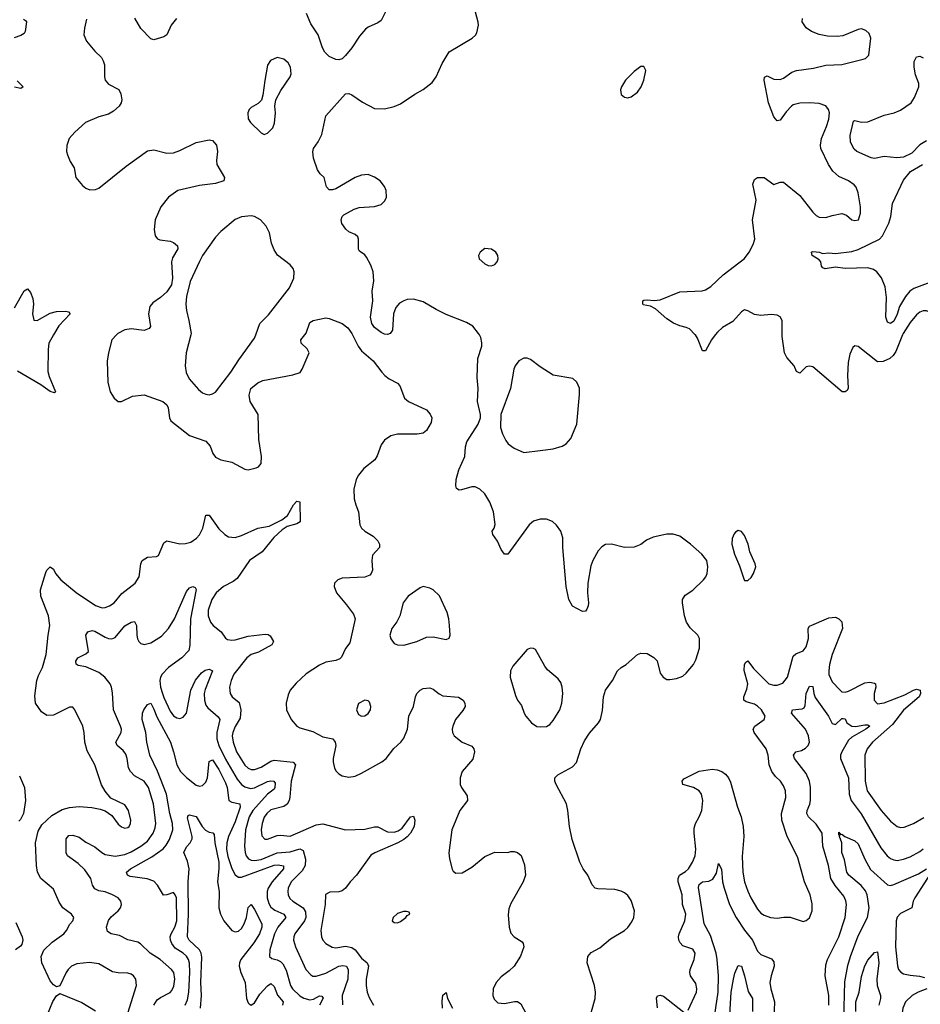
# Model space of a CAD drawing. Header units: inches. Extents: x 1649636 to 1815363, y 506543 to 641975.
# Tile 140 of 256: x 1702743 to 1708293, y 575875 to 581943. Entities that reach past the tile are written whole.
import ezdxf

# ---------------------------------------------------------------- set-up
doc = ezdxf.new("R2010")
doc.units = ezdxf.units.IN
doc.header["$MEASUREMENT"] = 0
doc.layers.add('B7507', color=7, linetype='Continuous')
doc.layers.add('B7508', color=7, linetype='Continuous')

msp = doc.modelspace()

# ---------------------------------------------------------------- linework, layer by layer
at = {"layer": 'B7507', "color": 5}
for points, elevation in [([(1702950.6, 580000), (1702921.9, 579950), (1702917.3, 579910), (1702915.3, 579775.3), (1702923.6, 579743.6), (1702964, 579650), (1702957.6, 579642.4), (1702930, 579652.6), (1702872.5, 579692.5), (1702730, 579775.9)], 680), ([(1703338.9, 580000), (1703310.4, 579970), (1703288.9, 579890), (1703281.1, 579838.9), (1703286.5, 579710), (1703300.9, 579650), (1703325.3, 579610), (1703350, 579590.6), (1703370, 579590.7), (1703437.4, 579622.6), (1703510, 579630.2), (1703625.5, 579590), (1703648.7, 579570), (1703657.4, 579550), (1703665.5, 579490), (1703674.8, 579470), (1703790, 579381.3), (1703890, 579344.6), (1703915.4, 579315.4), (1703933.1, 579270), (1703950, 579247), (1703982.8, 579230), (1704050, 579216.5), (1704130, 579172.6), (1704150, 579169.1), (1704199.8, 579180.2), (1704213.6, 579186.4), (1704230, 579208.2), (1704233, 579250), (1704215.5, 579355.5), (1704212.7, 579510), (1704163, 579590), (1704157, 579630), (1704167.9, 579670), (1704210, 579706), (1704240, 579720), (1704426.4, 579753.6), (1704470.6, 579769.4), (1704483.5, 579790), (1704525.6, 579890), (1704514.5, 579914.5), (1704478, 579950), (1704474.5, 579970), (1704498.9, 580000)], 720), ([(1703796.5, 580000), (1703767.7, 579890), (1703761.7, 579810), (1703768.8, 579768.8), (1703787.3, 579730), (1703844.9, 579664.9), (1703870, 579644), (1703890, 579634.6), (1703910, 579631.5), (1703930, 579636.2), (1703950, 579648.4), (1704044.8, 579770), (1704093.4, 579846.6), (1704190, 579980.4), (1704197.1, 580000)], 740), ([(1704793.8, 580000), (1704828.9, 579930), (1704850, 579902.4), (1704920.6, 579840.6), (1704973.4, 579770), (1704993.4, 579750), (1705019.1, 579730), (1705070, 579703.1), (1705086.2, 579686.2), (1705114.4, 579610), (1705139.1, 579590), (1705250, 579538), (1705272.8, 579512.8), (1705283.1, 579490), (1705279, 579461), (1705249, 579411), (1705230, 579394), (1705191.8, 579388.2), (1705070, 579388.7), (1705030, 579377.7), (1704990, 579351.5), (1704970, 579323.7), (1704944.7, 579255.3), (1704930.4, 579230), (1704863.5, 579176.5), (1704830, 579136.3), (1704815.2, 579110), (1704802.6, 579050), (1704804.5, 578990), (1704813.5, 578953.5), (1704831.3, 578910), (1704839.6, 578830), (1704848.7, 578810), (1704868.7, 578790), (1704920.1, 578760.1), (1704950, 578731.6), (1704960.7, 578710), (1704960.2, 578690), (1704917.5, 578642.5), (1704911.9, 578610), (1704916.5, 578550), (1704909.4, 578530.6), (1704899.4, 578520.6), (1704870, 578508.1), (1704730, 578500.5), (1704702.8, 578490), (1704683, 578470), (1704681.6, 578450), (1704694.9, 578410), (1704756.8, 578336.8), (1704798.9, 578278.9), (1704810.1, 578250.1), (1704777.3, 578102.7), (1704750, 578067), (1704726.2, 578013.8), (1704716, 578004), (1704690, 577994), (1704630, 577983.1), (1704590, 577964), (1704508.8, 577911.2), (1704446.1, 577853.9), (1704410.2, 577810), (1704397, 577783), (1704385, 577730), (1704387.1, 577690), (1704415, 577630), (1704450, 577589.5), (1704470, 577578.9), (1704550, 577555.5), (1704610, 577523.7), (1704672.6, 577510), (1704685.8, 577490), (1704690.1, 577470), (1704674.2, 577390), (1704673.5, 577370), (1704682.4, 577330), (1704692, 577312), (1704710, 577294.9), (1704730, 577283.7), (1704770, 577274.9), (1704810, 577281.7), (1704850, 577298.5), (1704974.3, 577370), (1705001.7, 577390), (1705047.7, 577452.3), (1705090.9, 577490), (1705110, 577515.3), (1705133.2, 577570), (1705140.8, 577650), (1705169.8, 577710), (1705181.8, 577770), (1705190.6, 577789.4), (1705210, 577810.2), (1705230, 577820.2), (1705270, 577825.5), (1705290, 577817.3), (1705327.3, 577787.3), (1705350, 577775.8), (1705447.2, 577767.2), (1705475.2, 577750), (1705486.7, 577730), (1705488, 577710), (1705474.4, 577685.6), (1705428.3, 577630), (1705412.4, 577590), (1705408.2, 577570), (1705410.3, 577550), (1705420.3, 577530), (1705468.5, 577490), (1705530, 577465.3), (1705542.3, 577450), (1705545.2, 577430), (1705534.8, 577385.2), (1705470.3, 577310), (1705457.2, 577270), (1705457.2, 577230), (1705465.2, 577210), (1705499.5, 577159.5), (1705503.1, 577130), (1705456, 577070), (1705406.4, 576950), (1705388.2, 576808.2), (1705391.5, 576771.5), (1705407.4, 576707.4), (1705414.9, 576694.9), (1705430, 576684), (1705470, 576686), (1705530, 576720.3), (1705610, 576786.5), (1705670, 576811.8), (1705750, 576810.5), (1705770, 576817.1), (1705790, 576816.4), (1705810.3, 576810.3), (1705832.5, 576792.5), (1705854.3, 576734.3), (1705859.6, 576670), (1705846, 576630), (1705770, 576496), (1705757.5, 576462.5), (1705753, 576427), (1705759.8, 576350), (1705770, 576312.7), (1705790, 576291.4), (1705839.5, 576259.5), (1705846, 576250), (1705848.9, 576230), (1705828.2, 576171.8), (1705790.3, 576110), (1705759.2, 576080.8), (1705710, 576044.8), (1705679.2, 576010), (1705660.6, 575970), (1705658, 575930), (1705666.5, 575906.5), (1705690, 575884.5), (1705730, 575879.3), (1705792.9, 575892.9), (1705810, 575891.8), (1705830, 575878.4), (1705881.9, 575781.9)], 720), ([(1706221, 575670), (1706288.6, 575910), (1706290.5, 575950), (1706284.2, 575990), (1706240.2, 576130), (1706244.2, 576170), (1706265.3, 576194.7), (1706317.6, 576222.4), (1706382.7, 576277.3), (1706470, 576330.2), (1706490, 576348), (1706515.9, 576384.1), (1706528, 576410), (1706531.2, 576450), (1706510, 576515.1), (1706490, 576544.7), (1706470, 576561.1), (1706450, 576572.4), (1706410, 576583.1), (1706306.4, 576586.4), (1706290, 576591.5), (1706270.8, 576610.8), (1706243.1, 576670), (1706215.4, 576710), (1706195.4, 576750), (1706148.3, 576890), (1706130.9, 576970.9), (1706121, 577070), (1706112.4, 577110), (1706048.3, 577230), (1706041.3, 577250), (1706040.7, 577270), (1706058, 577290), (1706150, 577338), (1706174.1, 577365.9), (1706199.9, 577450), (1706222.3, 577497.7), (1706253.3, 577546.7), (1706309.8, 577610), (1706321, 577630), (1706334.6, 577685.4), (1706341.3, 577770), (1706353, 577810), (1706395.6, 577870), (1706427.1, 577930), (1706449.6, 577950), (1706479.7, 577970), (1706550, 578030.4), (1706570, 578038.4), (1706610, 578037.1), (1706651.5, 578011.5), (1706671.5, 577991.5), (1706690, 577916), (1706707.7, 577890), (1706730, 577877.1), (1706750, 577876.4), (1706790, 577883.1), (1706830, 577897.6), (1706850, 577914.9), (1706895.8, 577970), (1706910, 577997.3), (1706932.8, 578070), (1706931.6, 578130), (1706920.8, 578150), (1706875.3, 578195.3), (1706852.4, 578230), (1706840.2, 578270), (1706827.4, 578350), (1706828.2, 578370), (1706844.1, 578395.9), (1706890, 578426.4), (1706957.6, 578490), (1706971.6, 578510), (1706979.6, 578530), (1706982.9, 578570), (1706977, 578610), (1706947, 578650), (1706877.6, 578710), (1706810, 578759.7), (1706770, 578773), (1706730, 578772.8), (1706647.1, 578752.9), (1706605.1, 578734.9), (1706570, 578709.6), (1706528.8, 578691.2), (1706470, 578691.1), (1706390, 578711.3), (1706352.2, 578707.8), (1706330, 578694.5), (1706308.2, 578670), (1706273.7, 578610), (1706262.4, 578577.6), (1706243.9, 578470), (1706241.8, 578410), (1706248.1, 578350), (1706246.9, 578330), (1706238.3, 578310), (1706230, 578298.7), (1706210, 578296), (1706150, 578329), (1706126.4, 578370), (1706111.3, 578450), (1706090.8, 578689.2), (1706089.7, 578750), (1706076.9, 578790), (1706050, 578827), (1706026, 578850), (1705990, 578865.6), (1705950, 578865.6), (1705910, 578851.8), (1705881.6, 578830), (1705750, 578649.2), (1705730, 578649.3), (1705710, 578677.2), (1705687.8, 578730), (1705658, 578770), (1705655.1, 578790), (1705667, 578810), (1705672.7, 578832.7), (1705661.6, 578910), (1705640.5, 578970), (1705610, 579020.9), (1705579.3, 579050), (1705550, 579064.5), (1705530, 579063.7), (1705464.7, 579044.7), (1705450, 579044), (1705434, 579054), (1705429.4, 579070), (1705432.7, 579110), (1705449.3, 579169.3), (1705486, 579250), (1705489.7, 579310.3), (1705497.7, 579342.3), (1705567, 579450), (1705582.9, 579490), (1705582.4, 579510), (1705564.5, 579590), (1705569, 579670), (1705562.5, 579737.5), (1705565.6, 579854.4), (1705589.7, 579930), (1705591.2, 579951.2), (1705584.7, 579984.7), (1705575.5, 580000)], 720), ([(1707028.3, 580000), (1707005.3, 579970), (1706970, 579902.7), (1706950, 579902.7), (1706920.3, 579980.3), (1706906.4, 580000)], 680), ([(1708183.8, 580000), (1708141.2, 579898.8), (1708126.1, 579873.9), (1708105.2, 579854.8), (1708063.5, 579836.5), (1708030, 579833.6), (1707910, 579928.2), (1707890, 579934), (1707876.5, 579923.5), (1707859.3, 579880.7), (1707849.2, 579830), (1707844.9, 579750), (1707847.9, 579672.1), (1707841.4, 579658.6), (1707830.6, 579649.4), (1707810.6, 579649.4), (1707630, 579804.5), (1707610, 579807), (1707590, 579802.7), (1707550, 579765.2), (1707530, 579775.3), (1707516.2, 579810), (1707470, 579860.5), (1707456.8, 579890), (1707441.1, 579990), (1707441.1, 580000)], 680), ([(1703410, 575821), (1703462.3, 575990), (1703459.1, 576030), (1703444.2, 576050), (1703430, 576059.8), (1703410, 576066), (1703350, 576068.4), (1703314.7, 576074.7), (1703230, 576124.7), (1703172, 576132), (1703095.2, 576124.8), (1703061.6, 576110), (1703040.4, 576090), (1703028.2, 576070), (1702990, 575988.7), (1702970, 575982), (1702950, 575994), (1702930, 576019), (1702879.6, 576130), (1702875.6, 576170), (1702891.3, 576208.7), (1702942.6, 576257.4), (1703015.4, 576310), (1703030.9, 576330), (1703050.8, 576369.2), (1703069.3, 576390), (1703076, 576410), (1703061.2, 576430), (1703007.8, 576470), (1702985.2, 576505.2), (1702950, 576585.1), (1702873.3, 576650), (1702853.3, 576690), (1702846.6, 576730), (1702839.7, 576870), (1702857.4, 576942.6), (1702878.5, 576981.5), (1702940.8, 577039.2), (1703003.9, 577076.1), (1703050, 577088.5), (1703110, 577093.4), (1703187.7, 577087.7), (1703238.3, 577078.3), (1703270, 577066.4), (1703310, 577039.1), (1703350, 576985.5), (1703370, 576968.5), (1703390, 576960.3), (1703410, 576964.2), (1703416.3, 576970), (1703426.3, 576990), (1703428, 577010), (1703413, 577070), (1703390, 577104.5), (1703305.1, 577145.1), (1703270, 577189.4), (1703247.1, 577227.1), (1703206.2, 577350), (1703158, 577438), (1703144.5, 577490), (1703139.7, 577550), (1703131.2, 577590), (1703082.7, 577690), (1703070, 577705.2), (1703050, 577706.6), (1702950, 577656), (1702910, 577654.3), (1702877.3, 577677.3), (1702839.8, 577730), (1702835.2, 577775.2), (1702848.7, 577870), (1702857.9, 577902.1), (1702882.8, 577950), (1702905.8, 578030), (1702918, 578150), (1702928.9, 578210), (1702919.8, 578270), (1702873.7, 578390), (1702871.8, 578430), (1702903.3, 578536.7), (1702910, 578550.8), (1702930, 578570.7), (1702950, 578556), (1702963, 578530), (1702996.9, 578490), (1703090, 578413.4), (1703210, 578332.9), (1703250, 578319), (1703270, 578320.2), (1703296.2, 578330), (1703325.1, 578350), (1703372.9, 578407.1), (1703453.7, 578470), (1703478.2, 578510), (1703488.8, 578590), (1703497.7, 578610), (1703529.5, 578630), (1703586, 578634), (1703598.4, 578641.6), (1703630, 578719.1), (1703650, 578730.9), (1703730, 578713.4), (1703764.9, 578715.1), (1703796.4, 578723.6), (1703833, 578747), (1703850.9, 578769.1), (1703871.6, 578808.4), (1703890, 578890.4), (1703910, 578890.3), (1703970, 578804.7), (1704006.7, 578770), (1704030, 578756.3), (1704070, 578752.4), (1704110, 578763.1), (1704210, 578809), (1704279, 578821), (1704358.4, 578861.6), (1704392.8, 578887.2), (1704430, 578952.7), (1704450, 578975.8), (1704470, 578971.3), (1704470.8, 578849.2), (1704450, 578835.5), (1704390, 578819.6), (1704360.6, 578799.4), (1704308.9, 578751.1), (1704237.2, 578662.8), (1704158.5, 578610), (1704081.9, 578498.1), (1704059, 578481), (1703998.2, 578450), (1703954.4, 578410), (1703927.3, 578370), (1703904.8, 578304.8), (1703903.5, 578270), (1703919, 578230), (1703934.9, 578210), (1703984.2, 578170), (1704010, 578132.2), (1704023.5, 578123.5), (1704050, 578118.9), (1704070, 578121.3), (1704150, 578142.8), (1704255.8, 578155.8), (1704273.7, 578153.7), (1704286.5, 578146.5), (1704307, 578110), (1704296.4, 578090), (1704214.1, 578045.9), (1704169.7, 578030.3), (1704141.7, 578010), (1704062.6, 577910), (1704045.8, 577870), (1704035.6, 577830), (1704039.2, 577790), (1704051.4, 577770), (1704095.1, 577735.1), (1704105.7, 577690), (1704100.9, 577639.1), (1704070, 577587.3), (1704055.4, 577550), (1704053, 577530), (1704057.7, 577490), (1704078.8, 577430), (1704130, 577347.8), (1704150.4, 577330), (1704170, 577322.3), (1704190, 577321.6), (1704230, 577335.5), (1704290, 577373.1), (1704310, 577379.4), (1704427, 577367), (1704442, 577350), (1704416.4, 577250), (1704408.4, 577151.6), (1704402.7, 577130), (1704390.7, 577109.3), (1704370, 577093.5), (1704290, 577072.5), (1704264.8, 577050), (1704250, 577028.3), (1704237.3, 576990), (1704230.8, 576950), (1704233.9, 576913.9), (1704252.3, 576892.3), (1704270, 576892.8), (1704330, 576915.3), (1704350, 576917.6), (1704410, 576910.2), (1704570, 576980.9), (1704610, 576986.1), (1704750, 576951.1), (1704870, 576954.8), (1704930, 576969.1), (1704950, 576969.5), (1705010, 576937.7), (1705050, 576936.1), (1705075.7, 576944.3), (1705099.1, 576960.9), (1705150, 577030.4), (1705170, 577034), (1705178.3, 577010), (1705172.7, 576970), (1705150.8, 576930), (1705130, 576907.4), (1705110, 576889.9), (1705072.7, 576870), (1704930.8, 576809.2), (1704906.1, 576793.9), (1704818.3, 576670), (1704780.1, 576630), (1704750, 576589.8), (1704730, 576574.4), (1704710, 576568.8), (1704653.7, 576566.3), (1704628, 576552), (1704625.4, 576490), (1704598.2, 576330), (1704602.6, 576290), (1704611.4, 576270), (1704628.7, 576248.7), (1704667.3, 576227.3), (1704690, 576223.2), (1704750, 576232.2), (1704790, 576224.7), (1704810.1, 576210.1), (1704850, 576160.1), (1704883.2, 576130), (1704893.1, 576110), (1704878.8, 576030), (1704877, 575990), (1704883.5, 575950), (1704896.5, 575916.5), (1704923.5, 575870)], 680), ([(1703569.5, 575870.5), (1703590, 575901.4), (1703610, 575917.6), (1703670, 575948.4), (1703679.9, 575960.1), (1703692.7, 575987.3), (1703698.3, 576030), (1703692.7, 576070), (1703677.6, 576090), (1703608.7, 576150), (1703546.2, 576190), (1703487.2, 576247.2), (1703470, 576257.3), (1703410, 576272.1), (1703358, 576298), (1703307, 576310), (1703283.7, 576323.7), (1703277.7, 576350), (1703289.5, 576390.5), (1703306.2, 576413.8), (1703349.7, 576450), (1703364.8, 576470), (1703369.7, 576490), (1703366.3, 576510), (1703349.6, 576530), (1703314.5, 576550), (1703270, 576567.9), (1703230, 576575), (1703206.4, 576586.4), (1703190.6, 576610), (1703180.3, 576650), (1703143.8, 576703.8), (1703102.1, 576742.1), (1703036.9, 576790), (1703029.1, 576809.1), (1703030, 576894.8), (1703045.4, 576914.6), (1703070, 576916.9), (1703110, 576904), (1703150, 576873.2), (1703205.4, 576845.4), (1703249.6, 576809.6), (1703270, 576799), (1703330, 576788), (1703390, 576798.7), (1703430, 576815.4), (1703490, 576848.9), (1703530, 576880.6), (1703566.1, 576930), (1703577.9, 576962.1), (1703582, 576990), (1703566.4, 577110), (1703535.5, 577210), (1703510, 577249.8), (1703450, 577283.1), (1703424.8, 577310), (1703412.6, 577332.6), (1703405.7, 577390), (1703397.3, 577417.3), (1703380, 577440), (1703343.5, 577470), (1703334.8, 577490), (1703368.1, 577550), (1703369, 577570), (1703364.5, 577590), (1703320.3, 577690), (1703313.5, 577793.5), (1703307.4, 577830), (1703299.2, 577850), (1703267.6, 577890), (1703230, 577920.3), (1703150, 577954.6), (1703102.8, 577962.8), (1703091.3, 577971.3), (1703088.3, 577990), (1703101.1, 578010), (1703150, 578035.3), (1703167.6, 578050), (1703151.1, 578148.9), (1703162, 578170), (1703190, 578179), (1703205.3, 578174.7), (1703270, 578137.7), (1703290, 578129), (1703310, 578127.7), (1703330, 578135.3), (1703390, 578208.1), (1703430, 578230.2), (1703450, 578233.4), (1703461.8, 578210), (1703463.5, 578150), (1703467.8, 578127.8), (1703477.7, 578110), (1703490, 578097.7), (1703510, 578092.2), (1703550, 578102.2), (1703615.8, 578144.2), (1703659.1, 578190), (1703696.5, 578250), (1703770, 578419.5), (1703790, 578441.3), (1703810, 578450.3), (1703823, 578443), (1703830, 578431.3), (1703794.2, 578250), (1703791.2, 578088.8), (1703785.4, 578054.6), (1703741.5, 578010), (1703660.6, 577950), (1703620.2, 577910), (1703610.2, 577890), (1703607.2, 577870), (1703611.3, 577830), (1703622.5, 577790), (1703630, 577765.5), (1703670, 577682.4), (1703690, 577653.2), (1703710, 577639.7), (1703730, 577637.2), (1703750, 577644), (1703770.4, 577669.6), (1703797.9, 577810), (1703827, 577873), (1703863.2, 577916.8), (1703886.2, 577933.8), (1703910, 577941.3), (1703930, 577931), (1703885, 577815), (1703880.4, 577790), (1703880.9, 577750), (1703890, 577718.9), (1703901.6, 577701.6), (1703965.9, 577645.9), (1703975.8, 577630), (1703956.5, 577550), (1703957.5, 577510), (1703969.3, 577470), (1704010, 577386.6), (1704082, 577262), (1704109.3, 577229.3), (1704130, 577214.6), (1704165.2, 577205.2), (1704190, 577208.3), (1704270, 577248.8), (1704290, 577253), (1704309.3, 577249.3), (1704316.9, 577236.9), (1704315.3, 577210), (1704310, 577201.6), (1704270, 577169.9), (1704197.3, 577090), (1704179.6, 577070), (1704155.9, 577030), (1704134.4, 576950), (1704128.8, 576848.8), (1704131.3, 576811.3), (1704139, 576790), (1704152.3, 576772.3), (1704170, 576763.5), (1704190, 576760.6), (1704230, 576768), (1704330, 576808.5), (1704410, 576815.2), (1704470, 576833), (1704490, 576822.7), (1704504.3, 576770), (1704502.6, 576730), (1704482.7, 576697.3), (1704416.6, 576630), (1704397.7, 576590), (1704395.1, 576570), (1704397.6, 576550), (1704407.9, 576527.9), (1704425.6, 576510), (1704489.3, 576469.3), (1704503.9, 576443.9), (1704505, 576410), (1704497.3, 576390), (1704438.2, 576310), (1704431, 576290), (1704430.2, 576270), (1704441.8, 576230), (1704507, 576090), (1704536, 576056), (1704550, 576048.6), (1704570, 576048.2), (1704630, 576067.5), (1704710, 576108.9), (1704734.1, 576114.1), (1704755.6, 576110), (1704766.4, 576086.4), (1704765.5, 576030), (1704729.4, 575930), (1704732.1, 575872.1)], 660), ([(1706862, 575838), (1706913.5, 575950), (1706915.8, 575970), (1706910, 576004), (1706876.2, 576050), (1706871.5, 576070), (1706874.7, 576090), (1706899.7, 576150), (1706904.7, 576190), (1706890, 576214.3), (1706830, 576236), (1706812.8, 576252.8), (1706804.8, 576270), (1706803.2, 576290), (1706807.6, 576310), (1706840.7, 576390), (1706847.9, 576430), (1706827.6, 576490), (1706825.7, 576550), (1706801.5, 576630), (1706800.2, 576650), (1706809.5, 576670.5), (1706846.7, 576693.3), (1706863.4, 576710), (1706888.3, 576750), (1706905.2, 576790), (1706909.1, 576830), (1706898.3, 576930), (1706898.9, 576961.1), (1706907.3, 576990), (1706930.4, 577030), (1706946, 577070), (1706951.9, 577130), (1706943.4, 577170), (1706930, 577190.7), (1706895.6, 577210), (1706829, 577229), (1706824.8, 577250), (1706835.3, 577264.7), (1706930, 577312.6), (1707010, 577323), (1707040.1, 577319.9), (1707070, 577310.2), (1707093, 577293), (1707110.7, 577270.7), (1707123.1, 577243.1), (1707167.1, 577090), (1707189.2, 577030), (1707200.2, 576970), (1707205.2, 576910), (1707194.1, 576785.9), (1707199.8, 576690), (1707209.3, 576630), (1707228.9, 576571.1), (1707248.5, 576530), (1707290, 576462), (1707310, 576437.4), (1707330, 576424), (1707370, 576409.1), (1707410, 576405.8), (1707452.5, 576412.5), (1707490, 576411.6), (1707570, 576385.5), (1707590, 576390.5), (1707610, 576407.3), (1707626.3, 576450), (1707626.5, 576493.5), (1707614.5, 576550), (1707578.5, 576630), (1707537.1, 576777.1), (1707470, 576916), (1707438.8, 577010), (1707438.4, 577050), (1707463.1, 577150), (1707462.6, 577190), (1707450, 577220.9), (1707431.1, 577250), (1707399.8, 577279.8), (1707378, 577310), (1707361, 577350), (1707355.6, 577410), (1707343.5, 577450), (1707269.7, 577550), (1707262.4, 577570), (1707273.6, 577590), (1707331.5, 577630), (1707336.9, 577650), (1707314.2, 577690), (1707290, 577712.5), (1707270, 577724.1), (1707220, 577740), (1707205.7, 577750), (1707205, 577770), (1707223.4, 577816.6), (1707229.4, 577850), (1707207.7, 577932.3), (1707208.7, 577970), (1707217.4, 577982.6), (1707230, 577992), (1707264.9, 577944.9), (1707360.2, 577850), (1707390, 577841.1), (1707410, 577841.6), (1707446.5, 577853.5), (1707474.7, 577890), (1707510, 578021.3), (1707525.8, 578034.2), (1707570, 578052.3), (1707590, 578078.7), (1707604.4, 578130), (1707601.5, 578190), (1707610, 578204.6), (1707730, 578257.7), (1707770, 578260.2), (1707790.2, 578250.2), (1707810, 578232.7), (1707812.9, 578190), (1707749.6, 578030), (1707733.1, 577970), (1707728.1, 577930), (1707730, 577908.2), (1707750, 577861.3), (1707798.4, 577810), (1707810, 577801.1), (1707830, 577798.5), (1707850, 577804.5), (1707950, 577855.9), (1707980.8, 577860.8), (1708010, 577854.9), (1708016.5, 577850), (1708019.7, 577830), (1708008.8, 577790), (1708008.7, 577750), (1708030, 577726.4), (1708070, 577733.6), (1708197.1, 577782.9), (1708251.1, 577811.1), (1708270, 577816.8), (1708291.3, 577811.3), (1708294.6, 577790), (1708285.4, 577770), (1708190, 577687.6), (1708121.4, 577598.6), (1707997.8, 577490), (1707965.8, 577450), (1707951.1, 577410), (1707952.3, 577250), (1707964.8, 577190), (1708052.3, 577070), (1708110, 577003.6), (1708150, 576971.3), (1708170, 576965.4), (1708193.6, 576966.4), (1708250, 576988.3), (1708313.9, 577026.1)], 680), ([(1707728.5, 575870), (1707728.5, 575930), (1707707.1, 576050), (1707710, 576118.8), (1707721.4, 576150), (1707790.6, 576290), (1707829.9, 576410), (1707837.3, 576490), (1707833.1, 576513.1), (1707821.1, 576541.1), (1707767.1, 576607.1), (1707742.2, 576650), (1707726.4, 576730), (1707693.1, 576850), (1707687.3, 576930), (1707650, 576985.7), (1707604.6, 577030), (1707593.4, 577050), (1707594.9, 577070), (1707612.2, 577107.8), (1707616.7, 577130), (1707617, 577210), (1707610.7, 577250), (1707590, 577297.7), (1707518.4, 577390), (1707511, 577410), (1707525.1, 577430), (1707560, 577440), (1707585.9, 577454.1), (1707601, 577470), (1707610.5, 577490), (1707604.7, 577530), (1707585.4, 577570), (1707498, 577670), (1707505.2, 577690), (1707564.6, 577695.4), (1707577.3, 577702.7), (1707583.5, 577716.5), (1707589, 577790), (1707610, 577836.3), (1707630, 577833.4), (1707636, 577790), (1707645.1, 577765.1), (1707727, 577650), (1707750, 577604.9), (1707770, 577598.3), (1707810, 577636.1), (1707816.5, 577636.5), (1707830, 577634.9), (1707839.7, 577610), (1707870, 577588.4), (1707892.8, 577587.2), (1707950, 577597.7), (1707970, 577596.9), (1707981.1, 577590), (1707956.5, 577570), (1707870, 577520.6), (1707850, 577501.9), (1707809.6, 577430), (1707801.8, 577410), (1707801.9, 577390), (1707851.2, 577270), (1707854.5, 577170), (1707867.3, 577130), (1707928.6, 577048.6), (1708050, 576839.6), (1708089.2, 576790), (1708110, 576773.4), (1708130, 576764.5), (1708150, 576762), (1708190, 576768.6), (1708230, 576783.5), (1708290, 576816.8), (1708310, 576833.2)], 660), ([(1703761.6, 575870), (1703777.4, 575902.6), (1703785.3, 575950), (1703790.7, 576070.7), (1703788.2, 576128.2), (1703782.3, 576150), (1703770.6, 576170.6), (1703750, 576189.9), (1703700.7, 576220.7), (1703679.5, 576250), (1703671.9, 576270), (1703670.5, 576290), (1703676.3, 576310), (1703699.3, 576350), (1703710.4, 576390), (1703708.6, 576530), (1703701.1, 576550), (1703690, 576564.2), (1703650, 576549.7), (1703628.3, 576548.3), (1703592.8, 576610), (1703570, 576634.2), (1703528.8, 576648.8), (1703423.5, 576663.5), (1703407.3, 576670), (1703401.3, 576690), (1703424.8, 576710), (1703557, 576783), (1703626.2, 576833.8), (1703645.3, 576854.7), (1703666.2, 576890), (1703685.5, 576950), (1703684.2, 576990), (1703667.5, 577050), (1703648.3, 577170), (1703591.9, 577311.9), (1703543.9, 577410), (1703526.4, 577490), (1703519.8, 577550), (1703498, 577630), (1703499.7, 577670), (1703506.9, 577690), (1703530, 577723.1), (1703550, 577730.4), (1703570, 577694), (1703586.9, 577646.9), (1703671, 577490), (1703691.4, 577430), (1703711.1, 577350), (1703733.4, 577310), (1703770, 577272.5), (1703830, 577226.2), (1703850, 577219.1), (1703870, 577224), (1703890, 577244.2), (1703899.5, 577270), (1703910, 577370.7), (1703930, 577381.5), (1703970, 577322.5), (1704010, 577238.9), (1704020.4, 577210), (1704031.9, 577131.9), (1704050, 577119.8), (1704098.9, 577110), (1704101.1, 577090), (1704070, 576999.8), (1704029.7, 576910), (1704018.1, 576870), (1704017.8, 576830), (1704025.7, 576785.7), (1704050, 576712.6), (1704070, 576673.4), (1704090, 576657.8), (1704110, 576658.4), (1704310, 576731.4), (1704335.1, 576735.1), (1704368.9, 576728.9), (1704368.4, 576710), (1704297.9, 576630), (1704274.7, 576590), (1704268.4, 576570), (1704266.9, 576530), (1704277.1, 576497.1), (1704290, 576474), (1704314.9, 576454.9), (1704371.4, 576430), (1704383.2, 576410), (1704332.8, 576350), (1704312.3, 576310), (1704285.1, 576210), (1704281.7, 576170), (1704297.2, 576157.2), (1704330, 576148.8), (1704350, 576138.4), (1704364.1, 576124.1), (1704385.3, 576085.3), (1704411.4, 575990), (1704423.9, 575970), (1704470, 575927.8), (1704493, 575913), (1704530, 575903.4), (1704553.7, 575906.3), (1704590, 575926.7), (1704605.1, 575925.1), (1704611.8, 575911.8), (1704590.8, 575870)], 640), ([(1702742.2, 577282.2), (1702771.3, 577210), (1702778.8, 577130), (1702765.5, 577050), (1702746.9, 577013.1), (1702737, 577003)], 680), ([(1703856.6, 575850), (1703864, 575930), (1703857.9, 576010), (1703864.9, 576164.9), (1703860.3, 576190), (1703850.2, 576210.2), (1703787, 576270), (1703777.2, 576290), (1703783.3, 576430), (1703780.1, 576630), (1703787.8, 576710), (1703777.5, 576757.5), (1703754.7, 576810), (1703770, 576845.5), (1703793.5, 576870), (1703804.7, 576895.3), (1703806.3, 576910), (1703775.9, 577024.1), (1703781.3, 577038.7), (1703790, 577043.1), (1703830, 577032.7), (1703867.5, 576970), (1703887.3, 576947.3), (1703910, 576935.5), (1703931.9, 576931.9), (1703941.5, 576921.5), (1703944.3, 576870), (1703969.7, 576750), (1703970.1, 576709.9), (1703960.9, 576630), (1703972.7, 576570), (1703970.6, 576470), (1703980.1, 576430), (1704001.3, 576390), (1704050, 576330.2), (1704070, 576321.5), (1704090, 576325), (1704110, 576342.7), (1704125.4, 576370), (1704139.9, 576410), (1704150, 576472.4), (1704170, 576488.9), (1704190, 576459.6), (1704235.8, 576370), (1704234.4, 576350), (1704220.3, 576310), (1704186.4, 576253.6), (1704105, 576150), (1704097.3, 576130), (1704096.1, 576110), (1704105.1, 576070), (1704132.7, 576010), (1704141.3, 575910), (1704150, 575883.7), (1704157.5, 575877.5), (1704170, 575869.2), (1704190, 575883.2), (1704222.9, 575937.1), (1704270, 575988.4), (1704290, 576002.3), (1704310, 575984.4), (1704331.7, 575931.7), (1704365.4, 575890), (1704363.2, 575870)], 620), ([(1707821.8, 575778.2), (1707827.3, 576012.7), (1707846.4, 576113.6), (1707862.5, 576170), (1707910, 576297.3), (1707966.5, 576410), (1707978, 576470), (1707964.6, 576550), (1707954.5, 576574.5), (1707927.6, 576607.6), (1707852.9, 576670), (1707840.3, 576690), (1707825.4, 576765.4), (1707809.9, 576810), (1707808.5, 576870), (1707794, 576910), (1707796.4, 576916.4), (1707790, 576918), (1707790, 576936), (1707802, 576922), (1707810, 576922.8), (1707828, 576908), (1707890, 576882.6), (1707910, 576863.7), (1707950.1, 576770), (1707985.7, 576705.7), (1708090, 576610.2), (1708110, 576607.4), (1708130, 576612.9), (1708281.3, 576678.7), (1708330.2, 576710.2)], 640), ([(1707010, 575701.6), (1707046.7, 575950), (1707048.5, 576050), (1707041.3, 576150), (1707034.4, 576190), (1706999.2, 576299.2), (1706960.5, 576370), (1706926.3, 576593.7), (1706930, 576613.7), (1706949.6, 576630), (1706990, 576634), (1707014.8, 576645.2), (1707036.2, 576683.8), (1707050, 576742.8), (1707066.9, 576706.9), (1707073.6, 576630), (1707083.4, 576590), (1707117.9, 576490), (1707158.4, 576410), (1707210, 576331.7), (1707257.8, 576270), (1707290, 576202.6), (1707310, 576182.3), (1707375.8, 576155.8), (1707390, 576136.3), (1707392.8, 576110), (1707372.9, 576050), (1707366.5, 576010), (1707371.9, 575970), (1707393.5, 575890), (1707387.8, 575730)], 660), ([(1708374.9, 576710), (1708259.7, 576530), (1708249.2, 576510), (1708240.3, 576470), (1708170, 576435.3), (1708150, 576410.9), (1708143.4, 576390), (1708139.8, 576230), (1708151.5, 576111.5), (1708158.4, 576090), (1708172, 576072), (1708190, 576062.7), (1708230, 576053.6), (1708288.6, 576048.6), (1708319.1, 576039.1)], 640), ([(1702719.1, 576379.1), (1702756.9, 576290), (1702761.5, 576270), (1702755.6, 576244.4), (1702747.7, 576232.3), (1702717, 576210)], 680), ([(1707896.3, 575830), (1707895, 575890), (1707915, 575950), (1707930, 576046.8), (1707950, 576112.4), (1707970, 576146), (1708010, 576194), (1708030, 576198), (1708037.1, 576130), (1708025.1, 576030), (1708026.5, 575990), (1708048.3, 575930), (1708047.6, 575910), (1708036.8, 575870)], 620), ([(1707119.7, 575810), (1707127.5, 575950), (1707141.4, 576030), (1707150, 576067.7), (1707170, 576114.8), (1707190, 576110.6), (1707210.2, 576050), (1707232.8, 575952.8), (1707258.6, 575910), (1707258.7, 575830)], 640), ([(1702910, 575800.7), (1702947.3, 575892.7), (1702970, 575927.3), (1702990, 575941), (1703125.8, 575885.8), (1703210, 575834.3)], 680), ([(1705348.3, 575851.7), (1705346.2, 575893.8), (1705350, 575930.6), (1705370, 575947.3), (1705379.7, 575910), (1705410.6, 575850)], 680), ([(1708332.7, 575970), (1708279.5, 575950), (1708242, 575930), (1708202, 575890), (1708185.4, 575850), (1708170.2, 575750), (1708196.2, 575676.2), (1708190.2, 575610), (1708195, 575570), (1708202.8, 575550), (1708221.7, 575530), (1708250, 575519.1), (1708290, 575514.7), (1708330, 575524)], 640), ([(1706672.2, 575852.2), (1706668, 575912), (1706673.4, 575926.6), (1706690, 575931.7), (1706710, 575924.2), (1706834.5, 575825.5)], 680)]:
    msp.add_lwpolyline(points, dxfattribs=dict(at, elevation=elevation))
for points, elevation in [([(1705870, 579858), (1705850, 579858), (1705819.6, 579840.4), (1705796.5, 579810), (1705787.7, 579790), (1705767.7, 579670), (1705706.7, 579510), (1705706, 579430), (1705718.4, 579390), (1705738, 579350), (1705753.4, 579330), (1705790, 579301.6), (1705850, 579275.8), (1705950, 579288.7), (1706030, 579298.7), (1706086.3, 579313.7), (1706111.1, 579328.9), (1706138.5, 579361.5), (1706175.8, 579450), (1706192.5, 579632.5), (1706192.1, 579672.1), (1706176.2, 579710), (1706151, 579731), (1706030, 579751.6), (1705950, 579802.9), (1705890, 579849.6)], 720), ([(1707170, 578794), (1707154.4, 578785.6), (1707145.8, 578774.2), (1707133.7, 578746.3), (1707130.8, 578710), (1707147.3, 578650), (1707178, 578578), (1707206.8, 578490), (1707210, 578486), (1707230, 578486), (1707250, 578504.7), (1707265.2, 578530), (1707279.3, 578570), (1707276, 578590), (1707242.9, 578662.9), (1707231.4, 578711.4), (1707210, 578764), (1707190, 578789.2)], 720), ([(1705230, 578449.2), (1705210, 578441.2), (1705137.3, 578390), (1705106, 578350), (1705085.7, 578270), (1705067.1, 578232.9), (1705036.4, 578190), (1705024.2, 578150), (1705030, 578126.8), (1705050, 578099.1), (1705070.5, 578090.5), (1705110, 578088.8), (1705190, 578110.3), (1705250, 578137.4), (1705290, 578138.7), (1705370, 578124), (1705390, 578132), (1705396, 578150), (1705391.8, 578210), (1705387.3, 578250), (1705376.2, 578290), (1705330, 578392.7), (1705290, 578429.3), (1705270, 578439.3)], 740), ([(1705890, 578069), (1705870, 578062), (1705781.3, 577958.7), (1705767.7, 577930), (1705765.5, 577890), (1705797.5, 577777.5), (1705810.8, 577750), (1705835.8, 577715.8), (1705850.5, 577670), (1705862, 577650), (1705896.3, 577610), (1705930, 577587.7), (1705950, 577584), (1705990, 577586.8), (1706010, 577598.8), (1706030, 577624), (1706071.5, 577690), (1706083.6, 577730), (1706089.5, 577790), (1706086.6, 577830), (1706077.6, 577857.6), (1706061.2, 577881.2), (1705996.2, 577936.2), (1705978.4, 577958.4), (1705922, 578062), (1705910, 578068.7)], 740), ([(1704870, 577749.3), (1704830.4, 577729.6), (1704818.4, 577690), (1704830, 577660.5), (1704850, 577650.5), (1704870, 577653.4), (1704890, 577667.3), (1704903.7, 577690), (1704906.6, 577710), (1704897.6, 577737.6), (1704890, 577745.2)], 740), ([(1705127.3, 576447.3), (1705107.3, 576447.3), (1705070, 576434.5), (1705044.9, 576410), (1705038.8, 576390), (1705050, 576378.8), (1705070, 576377.3), (1705090, 576384.9), (1705122, 576410), (1705130, 576422), (1705146, 576430), (1705142, 576442)], 720)]:
    msp.add_lwpolyline(points, close=True, dxfattribs=dict(at, elevation=elevation))
at = {"layer": 'B7508', "color": 5}
for points, elevation in [([(1703708.8, 581951.2), (1703676.4, 581910), (1703650, 581849.3), (1703630, 581838), (1703570, 581819.3), (1703550, 581826), (1703490, 581889.5), (1703452, 581952)], 720), ([(1705000.7, 581999.3), (1704970, 581938), (1704950, 581924.2), (1704890, 581897.4), (1704874.7, 581885.3), (1704837.5, 581842.5), (1704788.9, 581770), (1704750, 581721.6), (1704730, 581702), (1704710, 581695.1), (1704690, 581698), (1704650, 581716.2), (1704623.3, 581743.3), (1704609.1, 581769.1), (1704581.4, 581850), (1704536.9, 581916.9), (1704510, 581980.9)], 720), ([(1705575.5, 580000), (1705569.7, 580009.7), (1705534.8, 580054.8), (1705497, 580077), (1705370, 580126.9), (1705310, 580156), (1705230, 580203.5), (1705170, 580220.5), (1705130, 580218.7), (1705108.9, 580211.1), (1705084, 580196), (1705061.6, 580170), (1705045.3, 580130), (1705039.3, 580030), (1705026, 580010), (1705010, 580002.9), (1704990, 580005.6), (1704970, 580015.1), (1704930, 580046), (1704912.8, 580070), (1704903.5, 580110), (1704918.7, 580210), (1704915.8, 580270), (1704926, 580334), (1704921.4, 580390), (1704906.6, 580430), (1704880.3, 580480.3), (1704870, 580494), (1704836.6, 580516.6), (1704830, 580528.7), (1704831.3, 580590), (1704825.8, 580605.8), (1704810, 580619.5), (1704770, 580636), (1704751.5, 580651.5), (1704727.9, 580687.9), (1704723.7, 580710), (1704729.6, 580730.4), (1704740.1, 580739.9), (1704803.8, 580776.2), (1704834.9, 580785.1), (1704930, 580792.2), (1704970, 580803.8), (1704993.4, 580826.6), (1705003.6, 580850), (1705000.5, 580890), (1704990, 580915.1), (1704963.6, 580950), (1704930, 580973.5), (1704890, 580988.2), (1704850, 580984.7), (1704811, 580970), (1704690, 580901.2), (1704670, 580894), (1704650, 580895.3), (1704633.6, 580913.6), (1704619, 580970), (1704593.6, 580993.6), (1704578, 581018), (1704552.7, 581090), (1704549.1, 581129.1), (1704553.2, 581150), (1704581.2, 581190), (1704604.8, 581235.2), (1704629.7, 581350.3), (1704750, 581486.8), (1704770, 581487.3), (1704790, 581480.5), (1704854.9, 581434.9), (1704930, 581394.9), (1704990, 581393.8), (1705050, 581407.1), (1705090, 581424.7), (1705176.9, 581483.1), (1705230, 581512.9), (1705284.9, 581555.1), (1705310, 581590.4), (1705346.1, 581673.9), (1705390, 581746), (1705531.8, 581830), (1705551.7, 581848.3), (1705558.8, 581861.2), (1705569.7, 581909.7), (1705568.3, 581928.3), (1705551.1, 581990)], 720), ([(1706906.4, 580000), (1706903.7, 580003.7), (1706870, 580037), (1706850, 580046.3), (1706810, 580055.4), (1706772.6, 580072.6), (1706730, 580098.7), (1706660.1, 580160.1), (1706630, 580177.2), (1706585.2, 580185.2), (1706582, 580190), (1706583.7, 580210), (1706590, 580214), (1706610, 580216.4), (1706651.7, 580211.7), (1706690, 580216.1), (1706810, 580266), (1706947.7, 580272.3), (1706970, 580278.3), (1707002.2, 580297.8), (1707078.2, 580370), (1707210, 580471.5), (1707238.5, 580510), (1707263, 580557), (1707273.7, 580590), (1707259.5, 580710), (1707281.1, 580830), (1707260.5, 580930), (1707270, 580957.3), (1707290, 580970.4), (1707330.4, 580970.4), (1707390, 580926.8), (1707430, 580941), (1707450, 580941), (1707550, 580860.5), (1707630, 580757.1), (1707650, 580737.1), (1707670, 580726.4), (1707710, 580724.9), (1707750, 580737.1), (1707810, 580747.7), (1707838.8, 580738.8), (1707870.5, 580710.5), (1707890, 580705.5), (1707912, 580710), (1707925.1, 580750), (1707924.7, 580790), (1707910, 580875.3), (1707896.9, 580910), (1707884.6, 580924.6), (1707850, 580949.6), (1707790, 580976.9), (1707753.3, 581010), (1707727.6, 581050), (1707680.7, 581150), (1707677.6, 581170), (1707683.5, 581210), (1707715.6, 581284.4), (1707730, 581330.8), (1707733.4, 581370), (1707727.9, 581390), (1707710, 581412.8), (1707670, 581425.9), (1707610, 581431.4), (1707550, 581428.2), (1707510, 581417.7), (1707498, 581410), (1707465.7, 581374.3), (1707430, 581324.2), (1707410, 581320.7), (1707390, 581344.5), (1707357, 581430), (1707329.7, 581570), (1707332.1, 581587.9), (1707350, 581596.4), (1707390, 581577.1), (1707430, 581575.3), (1707450, 581583.1), (1707501.3, 581618.7), (1707530, 581630.2), (1707635.5, 581644.5), (1707710, 581663.7), (1707810, 581667.9), (1707941.1, 581698.9), (1707955.4, 581704.6), (1707975.8, 581724.2), (1707987.8, 581830), (1707978, 581858), (1707957.1, 581877.1), (1707930, 581886), (1707910, 581882), (1707815.8, 581844.2), (1707780, 581840), (1707721.8, 581841.8), (1707670, 581851.9), (1707622.4, 581870), (1707590, 581892.8), (1707564.7, 581930), (1707567, 581950)], 680), ([(1702765.5, 581945.5), (1702778.9, 581938.9), (1702783.8, 581930), (1702775.9, 581870), (1702770, 581858.7), (1702750, 581845.1), (1702708.4, 581831.6)], 680), ([(1703154.5, 581945.5), (1703141.7, 581890), (1703138, 581850), (1703153.7, 581810), (1703204.9, 581750), (1703247.2, 581710), (1703257.7, 581690), (1703265.2, 581665.2), (1703264.9, 581590), (1703270.3, 581570), (1703290, 581545.2), (1703353.1, 581513.1), (1703365.6, 581485.6), (1703371.1, 581450), (1703367.3, 581430), (1703355.8, 581410), (1703321.4, 581378.6), (1703290, 581361.5), (1703230, 581344.8), (1703148.5, 581310), (1703082.4, 581250), (1703046.7, 581210), (1703032.1, 581167.9), (1703032, 581130), (1703037, 581110), (1703053.7, 581070), (1703078, 581030), (1703088.7, 580970), (1703130, 580920.5), (1703150, 580903.8), (1703174.2, 580894.2), (1703210, 580895.8), (1703230, 580904.9), (1703398.9, 581041.1), (1703530, 581134.4), (1703570, 581141.6), (1703650, 581121.1), (1703690, 581122.7), (1703730, 581136.9), (1703830, 581185.8), (1703910, 581201.8), (1703930, 581197.7), (1703955.4, 581170), (1703960.8, 581130), (1703955.3, 581075.3), (1703958.3, 581050), (1704004.9, 580970), (1704000.5, 580950), (1703950, 580933.1), (1703850, 580921.8), (1703716.3, 580890), (1703660.3, 580850), (1703612, 580790), (1703577, 580710), (1703572, 580650), (1703577.1, 580610), (1703591.8, 580591.8), (1703606.1, 580586.1), (1703670, 580578.6), (1703690.9, 580570.9), (1703714.3, 580550), (1703717.7, 580530), (1703685.3, 580474.7), (1703678.9, 580450), (1703683.9, 580350), (1703678.8, 580310), (1703650, 580266.1), (1703610, 580230.7), (1703562.1, 580197.9), (1703544.2, 580175.8), (1703536.5, 580130), (1703548.7, 580051.3), (1703539.7, 580040.3), (1703510, 580027.7), (1703430, 580038), (1703390, 580031), (1703348.4, 580010), (1703338.9, 580000)], 720), ([(1708330, 581196.3), (1708290, 581172.4), (1708239.6, 581120.4), (1708190, 581095.3), (1708148.8, 581091.2), (1708070, 581099.9), (1708010, 581087.9), (1707990, 581091.2), (1707902.6, 581130), (1707886, 581146), (1707870, 581171.6), (1707863.2, 581190), (1707861.2, 581230), (1707882, 581318), (1707890, 581322), (1707930.5, 581310.5), (1707970, 581313.7), (1708070, 581354), (1708130.8, 581369.2), (1708170, 581384.6), (1708235.8, 581430), (1708257.4, 581462.6), (1708283.9, 581530), (1708283.5, 581550), (1708263.9, 581603.9), (1708254.2, 581650), (1708254.8, 581685.2), (1708270, 581714), (1708290, 581718), (1708310, 581708.5)], 660), ([(1702727.1, 581567.1), (1702764, 581530), (1702750, 581519.5), (1702710, 581526.4)], 680), ([(1708477.3, 580370), (1708253.6, 580286.4), (1708229.2, 580270.8), (1708202.5, 580237.5), (1708164.7, 580175.3), (1708150, 580127.3), (1708130, 580085.1), (1708108.7, 580070), (1708090, 580079.3), (1708080.8, 580110), (1708085.2, 580230), (1708077.1, 580297.1), (1708052.7, 580352.7), (1708024.8, 580390), (1708003.6, 580403.6), (1707970, 580413.3), (1707829.8, 580409.8), (1707770, 580418), (1707706.8, 580406.8), (1707692.9, 580412.9), (1707683.7, 580423.7), (1707679.3, 580450), (1707670, 580464), (1707626, 580490), (1707622.7, 580510), (1707630, 580513.7), (1707672, 580510), (1707690, 580502.8), (1707730, 580507), (1707770, 580502.4), (1707870, 580513.8), (1707910, 580526.9), (1708042.2, 580590), (1708059.5, 580610), (1708099.1, 580690), (1708111.2, 580730), (1708122.2, 580810), (1708190, 580954.4), (1708232.3, 581007.7), (1708305.6, 581050)], 660), ([(1704197.1, 580000), (1704222.4, 580070), (1704275.9, 580124.1), (1704405.4, 580290), (1704431.2, 580350), (1704434.7, 580390), (1704427.6, 580410), (1704410, 580431.8), (1704331.9, 580491.9), (1704310, 580523.7), (1704293.8, 580566.2), (1704281.3, 580630), (1704261.6, 580670), (1704226, 580710), (1704190, 580729.6), (1704170, 580734.5), (1704110, 580727.8), (1704070, 580711.6), (1703981.6, 580638.4), (1703950, 580602.4), (1703869.3, 580490), (1703850, 580453.3), (1703793.8, 580330), (1703770, 580237.2), (1703766, 580190), (1703770.2, 580150.2), (1703785.8, 580090), (1703799.1, 580010), (1703796.5, 580000)], 740), ([(1702710, 580166.9), (1702770, 580272.4), (1702790, 580284.4), (1702810, 580262.6), (1702824.1, 580224.1), (1702827, 580190), (1702820.5, 580130), (1702830.3, 580090.3), (1702850, 580089.2), (1702930, 580133.6), (1702970, 580145.4), (1703026.7, 580146.7), (1703043.1, 580143.1), (1703054, 580130), (1702983.2, 580056.8), (1702950.6, 580000)], 680), ([(1707441.1, 580000), (1707440.7, 580090), (1707430, 580112), (1707410, 580122), (1707373.7, 580126.3), (1707310, 580119.3), (1707270, 580127), (1707230, 580149.4), (1707210, 580154), (1707190, 580141.6), (1707136.5, 580083.5), (1707074.2, 580045.8), (1707042, 580018), (1707028.3, 580000)], 680), ([(1708789, 580000), (1708766.1, 580050), (1708730, 580106.4), (1708690, 580144.2), (1708670, 580155.3), (1708650, 580159.8), (1708630, 580157.8), (1708595.5, 580144.5), (1708559, 580121), (1708510, 580079.1), (1708470, 580062.4), (1708450, 580065.1), (1708430, 580076.9), (1708370, 580133.3), (1708330, 580148.6), (1708310, 580148.6), (1708290, 580140.4), (1708270, 580124.8), (1708230, 580076.8), (1708188.1, 580010), (1708183.8, 580000)], 680), ([(1704498.9, 580000), (1704508.4, 580011.6), (1704530, 580076.3), (1704551.3, 580088.7), (1704630, 580104.9), (1704650, 580102.4), (1704730, 580070.4), (1704764.5, 580044.5), (1704789.2, 580009.2), (1704793.8, 580000)], 720)]:
    msp.add_lwpolyline(points, dxfattribs=dict(at, elevation=elevation))
for points, elevation in [([(1704330, 581709.3), (1704287.4, 581692.6), (1704270, 581662), (1704252.5, 581567.5), (1704242, 581478), (1704232.7, 581447.3), (1704212.7, 581427.3), (1704170, 581402.7), (1704157.3, 581390), (1704148.4, 581370), (1704150, 581332), (1704164.9, 581310), (1704230, 581246.8), (1704250, 581236), (1704270, 581242.8), (1704302.5, 581277.5), (1704313.8, 581306.2), (1704319.3, 581370), (1704315.1, 581410), (1704322, 581450), (1704352.8, 581507.2), (1704409.5, 581590), (1704415.6, 581610), (1704411.5, 581651.5), (1704397.2, 581677.2), (1704370, 581699.3)], 740), ([(1706590, 581655.3), (1706570, 581655.3), (1706530, 581624), (1706476, 581570), (1706451, 581530), (1706446, 581510), (1706450, 581482), (1706470, 581464.7), (1706490, 581461), (1706510, 581466.8), (1706550, 581496), (1706573.2, 581530), (1706589, 581570), (1706602, 581630)], 720), ([(1705610, 580533.2), (1705580.7, 580510), (1705570.7, 580490), (1705574, 580470), (1705610, 580439.1), (1705630, 580428.2), (1705650, 580425.5), (1705670, 580434.8), (1705685.2, 580450), (1705692.3, 580470), (1705689.3, 580490), (1705677.2, 580510), (1705650, 580529.3)], 720)]:
    msp.add_lwpolyline(points, close=True, dxfattribs=dict(at, elevation=elevation))

doc.saveas('drawing.dxf')
